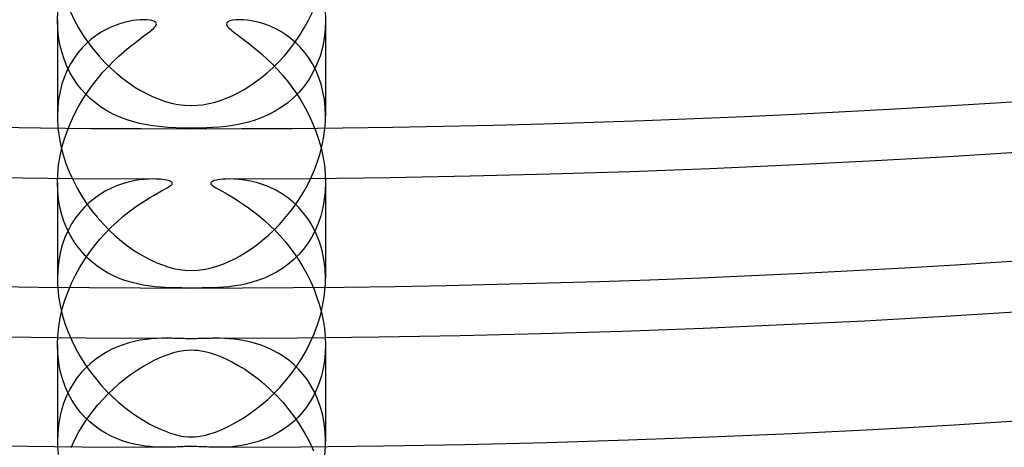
# Model space of a CAD drawing. Header units: millimetres. Extents: x -258 to 258, y -258 to 258.
# Tile 28 of 71: x -3 to 12, y -190 to -184. Entities that reach past the tile are written whole.
import ezdxf

# ---------------------------------------------------------------- set-up
doc = ezdxf.new("R2010")
doc.units = ezdxf.units.MM
doc.layers.add('HIDDEN', color=7, linetype='Continuous')
doc.layers.add('THICK', color=7, linetype='Continuous')

msp = doc.modelspace()

# ---------------------------------------------------------------- linework, layer by layer
at = {"layer": 'HIDDEN'}
for p, q in [((-2, -183.879), (-1.996, -183.755)), ((1.995, -183.738), (2, -183.876)), ((-2, -183.877), (-2, -185.312)), ((-1.996, -184.004), (-2, -183.879)), ((-1.003, -183.914), (-1.071, -183.933)), ((-0.938, -183.898), (-1.003, -183.914)), ((-0.876, -183.887), (-0.938, -183.898)), ((-0.818, -183.879), (-0.876, -183.887)), ((-0.763, -183.875), (-0.818, -183.879)), ((-0.712, -183.874), (-0.763, -183.875)), ((-0.665, -183.875), (-0.712, -183.874)), ((-0.623, -183.88), (-0.665, -183.875)), ((-0.589, -183.886), (-0.623, -183.88)), ((-0.563, -183.894), (-0.589, -183.886)), ((-0.545, -183.903), (-0.563, -183.894)), ((-0.533, -183.913), (-0.545, -183.903)), ((-0.525, -183.925), (-0.533, -183.913)), ((-0.523, -183.937), (-0.525, -183.925)), ((0.527, -183.921), (0.524, -183.942)), ((0.545, -183.904), (0.527, -183.921)), ((0.573, -183.891), (0.545, -183.904)), ((0.611, -183.882), (0.573, -183.891)), ((0.658, -183.876), (0.611, -183.882)), ((0.712, -183.874), (0.658, -183.876)), ((0.77, -183.875), (0.712, -183.874)), ((0.832, -183.881), (0.77, -183.875)), ((0.896, -183.89), (0.832, -183.881)), ((0.964, -183.904), (0.896, -183.89)), ((1.035, -183.922), (0.964, -183.904)), ((1.108, -183.946), (1.035, -183.922)), ((2, -183.876), (1.995, -184.016)), ((2, -183.877), (2, -185.312)), ((-1.983, -184.125), (-1.996, -184.004)), ((-1.355, -184.065), (-1.427, -184.112)), ((-1.283, -184.023), (-1.355, -184.065)), ((-1.211, -183.988), (-1.283, -184.023)), ((-1.14, -183.958), (-1.211, -183.988)), ((-1.071, -183.933), (-1.14, -183.958)), ((-0.674, -184.09), (-0.628, -184.055)), ((-0.628, -184.055), (-0.591, -184.025)), ((-0.591, -184.025), (-0.564, -184.001)), ((-0.564, -184.001), (-0.546, -183.982)), ((-0.546, -183.982), (-0.534, -183.966)), ((-0.534, -183.966), (-0.526, -183.951)), ((-0.526, -183.951), (-0.523, -183.937)), ((0.524, -183.942), (0.535, -183.968)), ((0.535, -183.968), (0.559, -183.997)), ((0.559, -183.997), (0.595, -184.028)), ((0.595, -184.028), (0.638, -184.063)), ((0.638, -184.063), (0.687, -184.1)), ((1.183, -183.975), (1.108, -183.946)), ((1.258, -184.011), (1.183, -183.975)), ((1.335, -184.052), (1.258, -184.011)), ((1.41, -184.1), (1.335, -184.052)), ((1.995, -184.016), (1.979, -184.154)), ((-1.963, -184.243), (-1.983, -184.125)), ((-1.498, -184.166), (-1.566, -184.227)), ((-1.427, -184.112), (-1.498, -184.166)), ((-0.857, -184.228), (-0.79, -184.177)), ((-0.79, -184.177), (-0.729, -184.131)), ((-0.729, -184.131), (-0.674, -184.09)), ((0.687, -184.1), (0.738, -184.138)), ((0.738, -184.138), (0.793, -184.179)), ((0.793, -184.179), (0.853, -184.225)), ((0.853, -184.225), (0.918, -184.276)), ((1.485, -184.156), (1.41, -184.1)), ((1.556, -184.218), (1.485, -184.156)), ((1.625, -184.286), (1.556, -184.218)), ((1.979, -184.154), (1.953, -184.288)), ((-1.936, -184.355), (-1.963, -184.243)), ((-1.901, -184.463), (-1.936, -184.355)), ((-1.694, -184.367), (-1.752, -184.447)), ((-1.632, -184.294), (-1.694, -184.367)), ((-1.566, -184.227), (-1.632, -184.294)), ((-1.083, -184.418), (-1.004, -184.348)), ((-1.004, -184.348), (-0.929, -184.285)), ((-0.929, -184.285), (-0.857, -184.228)), ((0.918, -184.276), (0.986, -184.333)), ((0.986, -184.333), (1.057, -184.395)), ((1.689, -184.361), (1.625, -184.286)), ((1.749, -184.443), (1.689, -184.361)), ((1.953, -184.288), (1.918, -184.416)), ((-1.861, -184.565), (-1.901, -184.463)), ((-1.752, -184.447), (-1.805, -184.533)), ((-1.245, -184.576), (-1.163, -184.494)), ((-1.163, -184.494), (-1.083, -184.418)), ((1.057, -184.395), (1.131, -184.463)), ((1.131, -184.463), (1.207, -184.537)), ((1.804, -184.532), (1.749, -184.443)), ((1.918, -184.416), (1.872, -184.538)), ((-1.854, -184.626), (-1.896, -184.726)), ((-1.814, -184.661), (-1.861, -184.565)), ((-1.805, -184.533), (-1.854, -184.626)), ((-1.762, -184.751), (-1.814, -184.661)), ((-1.403, -184.755), (-1.325, -184.663)), ((-1.325, -184.663), (-1.245, -184.576)), ((1.207, -184.537), (1.283, -184.617)), ((1.283, -184.617), (1.358, -184.701)), ((1.818, -184.653), (1.755, -184.76)), ((1.854, -184.626), (1.804, -184.532)), ((1.872, -184.538), (1.818, -184.653)), ((1.897, -184.727), (1.854, -184.626)), ((-1.896, -184.726), (-1.932, -184.832)), ((-1.704, -184.835), (-1.762, -184.751)), ((-1.478, -184.852), (-1.403, -184.755)), ((1.358, -184.701), (1.431, -184.79)), ((1.431, -184.79), (1.502, -184.883)), ((1.755, -184.76), (1.686, -184.86)), ((1.933, -184.834), (1.897, -184.727)), ((-1.961, -184.944), (-1.982, -185.062)), ((-1.932, -184.832), (-1.961, -184.944)), ((-1.643, -184.913), (-1.704, -184.835)), ((-1.577, -184.986), (-1.643, -184.913)), ((-1.62, -185.059), (-1.551, -184.953)), ((-1.551, -184.953), (-1.478, -184.852)), ((1.502, -184.883), (1.57, -184.981)), ((1.609, -184.952), (1.526, -185.035)), ((1.686, -184.86), (1.609, -184.952)), ((1.962, -184.947), (1.933, -184.834)), ((1.983, -185.065), (1.962, -184.947)), ((-1.982, -185.062), (-1.996, -185.185)), ((-1.685, -185.17), (-1.62, -185.059)), ((-1.507, -185.053), (-1.577, -184.986)), ((-1.434, -185.115), (-1.507, -185.053)), ((1.526, -185.035), (1.438, -185.111)), ((1.57, -184.981), (1.635, -185.084)), ((1.635, -185.084), (1.697, -185.19)), ((1.996, -185.187), (1.983, -185.065)), ((-1.996, -185.185), (-2, -185.312)), ((-1.746, -185.284), (-1.685, -185.17)), ((-1.358, -185.171), (-1.434, -185.115)), ((-1.279, -185.221), (-1.358, -185.171)), ((-1.197, -185.267), (-1.279, -185.221)), ((1.247, -185.24), (1.144, -185.293)), ((1.345, -185.18), (1.247, -185.24)), ((1.438, -185.111), (1.345, -185.18)), ((1.697, -185.19), (1.754, -185.301)), ((2, -185.312), (1.996, -185.187)), ((-2, -185.312), (-2, -185.341)), ((-2, -185.341), (-1.999, -185.37)), ((-1.999, -185.37), (-1.998, -185.4)), ((-1.998, -185.4), (-1.996, -185.43)), ((-1.801, -185.403), (-1.746, -185.284)), ((-1.114, -185.308), (-1.197, -185.267)), ((-1.029, -185.343), (-1.114, -185.308)), ((-0.943, -185.374), (-1.029, -185.343)), ((-0.859, -185.399), (-0.943, -185.374)), ((-0.774, -185.421), (-0.859, -185.399)), ((0.935, -185.376), (0.829, -185.407)), ((1.04, -185.339), (0.935, -185.376)), ((1.144, -185.293), (1.04, -185.339)), ((1.754, -185.301), (1.807, -185.416)), ((1.996, -185.43), (1.998, -185.4)), ((1.998, -185.4), (1.999, -185.371)), ((1.999, -185.371), (2, -185.341)), ((2, -185.341), (2, -185.312)), ((-1.996, -185.43), (-1.994, -185.459)), ((-1.994, -185.459), (-1.992, -185.489)), ((-1.895, -185.65), (-1.851, -185.525)), ((-1.851, -185.525), (-1.801, -185.403)), ((-0.691, -185.438), (-0.774, -185.421)), ((-0.609, -185.452), (-0.691, -185.438)), ((-0.529, -185.463), (-0.609, -185.452)), ((-0.443, -185.473), (-0.529, -185.463)), ((-0.344, -185.48), (-0.443, -185.473)), ((-0.234, -185.486), (-0.344, -185.48)), ((-0.117, -185.489), (-0.234, -185.486)), ((0, -185.49), (-0.117, -185.489)), ((0.072, -185.49), (0, -185.49)), ((0.147, -185.489), (0.072, -185.49)), ((0.229, -185.486), (0.147, -185.489)), ((0.318, -185.482), (0.229, -185.486)), ((0.415, -185.475), (0.318, -185.482)), ((0.516, -185.465), (0.415, -185.475)), ((0.619, -185.451), (0.516, -185.465)), ((0.723, -185.432), (0.619, -185.451)), ((0.829, -185.407), (0.723, -185.432)), ((1.807, -185.416), (1.855, -185.535)), ((1.855, -185.535), (1.897, -185.657)), ((1.992, -185.489), (1.994, -185.46)), ((1.994, -185.46), (1.996, -185.43)), ((-1.932, -185.779), (-1.895, -185.65)), ((1.897, -185.657), (1.933, -185.782)), ((-1.961, -185.909), (-1.932, -185.779)), ((1.933, -185.782), (1.961, -185.91)), ((-1.983, -186.04), (-1.961, -185.909)), ((1.961, -185.91), (1.983, -186.039)), ((-1.996, -186.171), (-1.983, -186.04)), ((1.983, -186.039), (1.996, -186.17)), ((-2, -186.301), (-1.996, -186.171)), ((-0.861, -186.278), (-0.945, -186.297)), ((-0.781, -186.264), (-0.861, -186.278)), ((-0.704, -186.255), (-0.781, -186.264)), ((-0.633, -186.25), (-0.704, -186.255)), ((-0.567, -186.249), (-0.633, -186.25)), ((-0.528, -186.25), (-0.567, -186.249)), ((-0.492, -186.252), (-0.528, -186.25)), ((-0.458, -186.254), (-0.492, -186.252)), ((-0.427, -186.258), (-0.458, -186.254)), ((-0.397, -186.262), (-0.427, -186.258)), ((-0.371, -186.267), (-0.397, -186.262)), ((-0.347, -186.272), (-0.371, -186.267)), ((-0.327, -186.279), (-0.347, -186.272)), ((-0.31, -186.286), (-0.327, -186.279)), ((0.34, -186.274), (0.313, -186.284)), ((0.375, -186.266), (0.34, -186.274)), ((0.417, -186.259), (0.375, -186.266)), ((0.463, -186.254), (0.417, -186.259)), ((0.513, -186.25), (0.463, -186.254)), ((0.567, -186.249), (0.513, -186.25)), ((0.637, -186.251), (0.567, -186.249)), ((0.713, -186.256), (0.637, -186.251)), ((0.794, -186.266), (0.713, -186.256)), ((0.88, -186.282), (0.794, -186.266)), ((0.969, -186.303), (0.88, -186.282)), ((1.996, -186.17), (2, -186.3)), ((-1.996, -186.428), (-2, -186.301)), ((-2, -186.301), (-2, -187.734)), ((-1.983, -186.552), (-1.996, -186.428)), ((-1.204, -186.39), (-1.288, -186.433)), ((-1.118, -186.353), (-1.204, -186.39)), ((-1.031, -186.322), (-1.118, -186.353)), ((-0.945, -186.297), (-1.031, -186.322)), ((-0.499, -186.455), (-0.445, -186.426)), ((-0.445, -186.426), (-0.399, -186.401)), ((-0.399, -186.401), (-0.362, -186.379)), ((-0.362, -186.379), (-0.334, -186.362)), ((-0.334, -186.362), (-0.313, -186.347)), ((-0.313, -186.347), (-0.299, -186.335)), ((-0.297, -186.294), (-0.31, -186.286)), ((-0.299, -186.335), (-0.29, -186.324)), ((-0.289, -186.303), (-0.297, -186.294)), ((-0.29, -186.324), (-0.286, -186.313)), ((-0.286, -186.313), (-0.289, -186.303)), ((0.294, -186.296), (0.287, -186.31)), ((0.287, -186.31), (0.291, -186.326)), ((0.291, -186.326), (0.307, -186.343)), ((0.313, -186.284), (0.294, -186.296)), ((0.307, -186.343), (0.332, -186.361)), ((0.332, -186.361), (0.364, -186.381)), ((0.364, -186.381), (0.404, -186.403)), ((0.404, -186.403), (0.45, -186.428)), ((0.45, -186.428), (0.502, -186.457)), ((1.061, -186.332), (0.969, -186.303)), ((1.155, -186.368), (1.061, -186.332)), ((1.249, -186.412), (1.155, -186.368)), ((1.341, -186.465), (1.249, -186.412)), ((2, -186.3), (1.996, -186.43)), ((2, -186.301), (2, -187.734)), ((-1.962, -186.671), (-1.983, -186.552)), ((-1.449, -186.539), (-1.525, -186.601)), ((-1.37, -186.483), (-1.449, -186.539)), ((-1.288, -186.433), (-1.37, -186.483)), ((-0.774, -186.623), (-0.697, -186.573)), ((-0.697, -186.573), (-0.626, -186.529)), ((-0.626, -186.529), (-0.559, -186.49)), ((-0.559, -186.49), (-0.499, -186.455)), ((0.502, -186.457), (0.562, -186.491)), ((0.562, -186.491), (0.627, -186.529)), ((0.627, -186.529), (0.698, -186.573)), ((0.698, -186.573), (0.773, -186.622)), ((1.431, -186.525), (1.341, -186.465)), ((1.516, -186.594), (1.431, -186.525)), ((1.982, -186.557), (1.96, -186.68)), ((1.996, -186.43), (1.982, -186.557)), ((-1.933, -186.786), (-1.962, -186.671)), ((-1.597, -186.671), (-1.666, -186.747)), ((-1.525, -186.601), (-1.597, -186.671)), ((-0.937, -186.741), (-0.854, -186.679)), ((-0.854, -186.679), (-0.774, -186.623)), ((0.773, -186.622), (0.852, -186.677)), ((0.852, -186.677), (0.933, -186.737)), ((1.598, -186.671), (1.516, -186.594)), ((1.674, -186.757), (1.598, -186.671)), ((1.96, -186.68), (1.929, -186.799)), ((-1.897, -186.894), (-1.933, -186.786)), ((-1.729, -186.83), (-1.788, -186.92)), ((-1.666, -186.747), (-1.729, -186.83)), ((-1.11, -186.886), (-1.023, -186.81)), ((-1.023, -186.81), (-0.937, -186.741)), ((0.933, -186.737), (1.013, -186.802)), ((1.013, -186.802), (1.092, -186.87)), ((1.744, -186.851), (1.674, -186.757)), ((1.807, -186.954), (1.744, -186.851)), ((1.929, -186.799), (1.89, -186.912)), ((-1.854, -186.997), (-1.897, -186.894)), ((-1.806, -187.094), (-1.854, -186.997)), ((-1.788, -186.92), (-1.841, -187.018)), ((-1.282, -187.055), (-1.197, -186.968)), ((-1.197, -186.968), (-1.11, -186.886)), ((1.092, -186.87), (1.171, -186.942)), ((1.171, -186.942), (1.248, -187.019)), ((1.863, -187.065), (1.807, -186.954)), ((1.89, -186.912), (1.844, -187.019)), ((-1.887, -187.122), (-1.927, -187.234)), ((-1.841, -187.018), (-1.887, -187.122)), ((-1.751, -187.184), (-1.806, -187.094)), ((-1.445, -187.244), (-1.365, -187.147)), ((-1.365, -187.147), (-1.282, -187.055)), ((1.248, -187.019), (1.323, -187.099)), ((1.323, -187.099), (1.396, -187.183)), ((1.791, -187.12), (1.731, -187.214)), ((1.844, -187.019), (1.791, -187.12)), ((1.911, -187.185), (1.863, -187.065)), ((-1.927, -187.234), (-1.958, -187.351)), ((-1.691, -187.268), (-1.751, -187.184)), ((-1.627, -187.346), (-1.691, -187.268)), ((-1.522, -187.346), (-1.445, -187.244)), ((1.396, -187.183), (1.467, -187.272)), ((1.467, -187.272), (1.535, -187.364)), ((1.666, -187.301), (1.595, -187.382)), ((1.731, -187.214), (1.666, -187.301)), ((1.949, -187.313), (1.911, -187.185)), ((-1.958, -187.351), (-1.981, -187.474)), ((-1.665, -187.565), (-1.595, -187.453)), ((-1.559, -187.418), (-1.627, -187.346)), ((-1.595, -187.453), (-1.522, -187.346)), ((-1.487, -187.484), (-1.559, -187.418)), ((1.52, -187.455), (1.44, -187.523)), ((1.595, -187.382), (1.52, -187.455)), ((1.535, -187.364), (1.6, -187.46)), ((1.977, -187.448), (1.949, -187.313)), ((1.994, -187.589), (1.977, -187.448)), ((-1.995, -187.603), (-2, -187.734)), ((-1.981, -187.474), (-1.995, -187.603)), ((-1.729, -187.681), (-1.665, -187.565)), ((-1.412, -187.544), (-1.487, -187.484)), ((-1.333, -187.598), (-1.412, -187.544)), ((-1.253, -187.647), (-1.333, -187.598)), ((1.356, -187.583), (1.269, -187.637)), ((1.44, -187.523), (1.356, -187.583)), ((1.6, -187.46), (1.662, -187.561)), ((1.662, -187.561), (1.72, -187.665)), ((2, -187.734), (1.994, -187.589)), ((-2, -187.734), (-2, -187.756)), ((-1.788, -187.802), (-1.729, -187.681)), ((-1.171, -187.689), (-1.253, -187.647)), ((-1.089, -187.726), (-1.171, -187.689)), ((-1.007, -187.757), (-1.089, -187.726)), ((1.089, -187.726), (0.998, -187.76)), ((1.179, -187.685), (1.089, -187.726)), ((1.269, -187.637), (1.179, -187.685)), ((1.72, -187.665), (1.774, -187.773)), ((2, -187.756), (2, -187.734)), ((-2, -187.756), (-2, -187.778)), ((-2, -187.778), (-1.999, -187.799)), ((-1.999, -187.799), (-1.998, -187.821)), ((-1.998, -187.821), (-1.997, -187.843)), ((-1.997, -187.843), (-1.996, -187.864)), ((-1.841, -187.926), (-1.788, -187.802)), ((-0.926, -187.783), (-1.007, -187.757)), ((-0.845, -187.805), (-0.926, -187.783)), ((-0.766, -187.823), (-0.845, -187.805)), ((-0.689, -187.837), (-0.766, -187.823)), ((-0.614, -187.848), (-0.689, -187.837)), ((-0.54, -187.857), (-0.614, -187.848)), ((-0.464, -187.863), (-0.54, -187.857)), ((-0.385, -187.868), (-0.464, -187.863)), ((-0.304, -187.872), (-0.385, -187.868)), ((-0.222, -187.873), (-0.304, -187.872)), ((-0.144, -187.874), (-0.222, -187.873)), ((-0.071, -187.875), (-0.144, -187.874)), ((0, -187.875), (-0.071, -187.875)), ((0.078, -187.875), (0, -187.875)), ((0.158, -187.874), (0.078, -187.875)), ((0.24, -187.873), (0.158, -187.874)), ((0.321, -187.871), (0.24, -187.873)), ((0.402, -187.867), (0.321, -187.871)), ((0.482, -187.862), (0.402, -187.867)), ((0.562, -187.855), (0.482, -187.862)), ((0.645, -187.844), (0.562, -187.855)), ((0.731, -187.83), (0.645, -187.844)), ((0.819, -187.811), (0.731, -187.83)), ((0.908, -187.788), (0.819, -187.811)), ((0.998, -187.76), (0.908, -187.788)), ((1.774, -187.773), (1.824, -187.884)), ((1.824, -187.884), (1.868, -187.999)), ((1.996, -187.864), (1.997, -187.843)), ((1.997, -187.843), (1.998, -187.821)), ((1.998, -187.821), (1.999, -187.799)), ((1.999, -187.799), (2, -187.777)), ((2, -187.777), (2, -187.756)), ((-1.888, -188.055), (-1.841, -187.926)), ((1.868, -187.999), (1.907, -188.116)), ((-1.958, -188.32), (-1.927, -188.187)), ((-1.927, -188.187), (-1.888, -188.055)), ((1.907, -188.116), (1.94, -188.236)), ((-1.981, -188.455), (-1.958, -188.32)), ((1.94, -188.236), (1.966, -188.357)), ((-1.995, -188.591), (-1.981, -188.455)), ((1.966, -188.357), (1.985, -188.48)), ((1.985, -188.48), (1.996, -188.602)), ((-2, -188.724), (-1.995, -188.591)), ((-0.513, -188.628), (-0.594, -188.634)), ((-0.436, -188.625), (-0.513, -188.628)), ((-0.363, -188.625), (-0.436, -188.625)), ((-0.327, -188.625), (-0.363, -188.625)), ((-0.293, -188.625), (-0.327, -188.625)), ((-0.261, -188.626), (-0.293, -188.625)), ((-0.231, -188.627), (-0.261, -188.626)), ((-0.203, -188.628), (-0.231, -188.627)), ((-0.176, -188.628), (-0.203, -188.628)), ((-0.152, -188.629), (-0.176, -188.628)), ((-0.129, -188.63), (-0.152, -188.629)), ((-0.107, -188.63), (-0.129, -188.63)), ((-0.085, -188.631), (-0.107, -188.63)), ((-0.064, -188.631), (-0.085, -188.631)), ((-0.042, -188.631), (-0.064, -188.631)), ((-0.021, -188.631), (-0.042, -188.631)), ((0, -188.631), (-0.021, -188.631)), ((0.023, -188.631), (0, -188.631)), ((0.047, -188.631), (0.023, -188.631)), ((0.071, -188.631), (0.047, -188.631)), ((0.095, -188.63), (0.071, -188.631)), ((0.12, -188.63), (0.095, -188.63)), ((0.145, -188.629), (0.12, -188.63)), ((0.171, -188.629), (0.145, -188.629)), ((0.198, -188.628), (0.171, -188.629)), ((0.224, -188.627), (0.198, -188.628)), ((0.251, -188.626), (0.224, -188.627)), ((0.279, -188.626), (0.251, -188.626)), ((0.306, -188.625), (0.279, -188.626)), ((0.334, -188.625), (0.306, -188.625)), ((0.363, -188.625), (0.334, -188.625)), ((0.425, -188.625), (0.363, -188.625)), ((0.492, -188.627), (0.425, -188.625)), ((0.562, -188.631), (0.492, -188.627)), ((0.635, -188.638), (0.562, -188.631)), ((1.996, -188.602), (2, -188.724)), ((-1.995, -188.857), (-2, -188.724)), ((-2, -188.724), (-2, -190.157)), ((-1.104, -188.752), (-1.188, -188.789)), ((-1.02, -188.721), (-1.104, -188.752)), ((-0.935, -188.694), (-1.02, -188.721)), ((-0.849, -188.673), (-0.935, -188.694)), ((-0.763, -188.655), (-0.849, -188.673)), ((-0.677, -188.643), (-0.763, -188.655)), ((-0.594, -188.634), (-0.677, -188.643)), ((0.712, -188.647), (0.635, -188.638)), ((0.791, -188.661), (0.712, -188.647)), ((0.872, -188.678), (0.791, -188.661)), ((0.955, -188.7), (0.872, -188.678)), ((1.04, -188.728), (0.955, -188.7)), ((1.125, -188.761), (1.04, -188.728)), ((1.21, -188.8), (1.125, -188.761)), ((2, -188.724), (1.996, -188.844)), ((2, -188.724), (2, -190.157)), ((-1.981, -188.987), (-1.995, -188.857)), ((-1.349, -188.879), (-1.427, -188.934)), ((-1.269, -188.831), (-1.349, -188.879)), ((-1.188, -188.789), (-1.269, -188.831)), ((-0.545, -188.946), (-0.466, -188.91)), ((-0.466, -188.91), (-0.391, -188.88)), ((-0.391, -188.88), (-0.319, -188.855)), ((-0.319, -188.855), (-0.25, -188.834)), ((-0.25, -188.834), (-0.183, -188.818)), ((-0.183, -188.818), (-0.119, -188.807)), ((-0.119, -188.807), (-0.058, -188.8)), ((-0.058, -188.8), (0, -188.798)), ((0, -188.798), (0.047, -188.8)), ((0.047, -188.8), (0.094, -188.804)), ((0.094, -188.804), (0.143, -188.811)), ((0.143, -188.811), (0.199, -188.821)), ((0.199, -188.821), (0.264, -188.838)), ((0.264, -188.838), (0.341, -188.862)), ((0.341, -188.862), (0.423, -188.893)), ((0.423, -188.893), (0.511, -188.93)), ((1.293, -188.845), (1.21, -188.8)), ((1.374, -188.896), (1.293, -188.845)), ((1.452, -188.953), (1.374, -188.896)), ((1.996, -188.844), (1.985, -188.961)), ((-1.958, -189.111), (-1.981, -188.987)), ((-1.573, -189.06), (-1.641, -189.132)), ((-1.502, -188.994), (-1.573, -189.06)), ((-1.427, -188.934), (-1.502, -188.994)), ((-0.804, -189.094), (-0.715, -189.038)), ((-0.715, -189.038), (-0.628, -188.989)), ((-0.628, -188.989), (-0.545, -188.946)), ((0.511, -188.93), (0.602, -188.975)), ((0.602, -188.975), (0.697, -189.028)), ((0.697, -189.028), (0.794, -189.087)), ((1.527, -189.016), (1.452, -188.953)), ((1.599, -189.086), (1.527, -189.016)), ((1.985, -188.961), (1.966, -189.074)), ((-1.926, -189.23), (-1.958, -189.111)), ((-1.704, -189.21), (-1.762, -189.295)), ((-1.641, -189.132), (-1.704, -189.21)), ((-0.982, -189.221), (-0.894, -189.155)), ((-0.894, -189.155), (-0.804, -189.094)), ((0.794, -189.087), (0.892, -189.153)), ((0.892, -189.153), (0.989, -189.226)), ((1.666, -189.163), (1.599, -189.086)), ((1.73, -189.246), (1.666, -189.163)), ((1.939, -189.183), (1.906, -189.288)), ((1.966, -189.074), (1.939, -189.183)), ((-1.886, -189.342), (-1.926, -189.23)), ((-1.839, -189.448), (-1.886, -189.342)), ((-1.762, -189.295), (-1.815, -189.385)), ((-1.237, -189.446), (-1.154, -189.366)), ((-1.154, -189.366), (-1.069, -189.291)), ((-1.069, -189.291), (-0.982, -189.221)), ((0.989, -189.226), (1.086, -189.305)), ((1.086, -189.305), (1.181, -189.391)), ((1.788, -189.337), (1.73, -189.246)), ((1.841, -189.435), (1.788, -189.337)), ((1.906, -189.288), (1.867, -189.387)), ((-1.863, -189.482), (-1.904, -189.584)), ((-1.815, -189.385), (-1.863, -189.482)), ((-1.785, -189.547), (-1.839, -189.448)), ((-1.318, -189.531), (-1.237, -189.446)), ((1.181, -189.391), (1.275, -189.484)), ((1.275, -189.484), (1.366, -189.584)), ((1.822, -189.481), (1.771, -189.569)), ((1.867, -189.387), (1.822, -189.481)), ((1.887, -189.54), (1.841, -189.435)), ((-1.904, -189.584), (-1.938, -189.691)), ((-1.725, -189.639), (-1.785, -189.547)), ((-1.66, -189.724), (-1.725, -189.639)), ((-1.472, -189.713), (-1.397, -189.619)), ((-1.397, -189.619), (-1.318, -189.531)), ((1.366, -189.584), (1.454, -189.69)), ((1.716, -189.651), (1.656, -189.728)), ((1.771, -189.569), (1.716, -189.651)), ((1.926, -189.652), (1.887, -189.54)), ((1.958, -189.77), (1.926, -189.652)), ((-1.965, -189.803), (-1.984, -189.919)), ((-1.938, -189.691), (-1.965, -189.803)), ((-1.589, -189.802), (-1.66, -189.724)), ((-1.515, -189.872), (-1.589, -189.802)), ((-1.545, -189.811), (-1.472, -189.713)), ((1.454, -189.69), (1.539, -189.802)), ((1.592, -189.799), (1.525, -189.864)), ((1.539, -189.802), (1.618, -189.92)), ((1.656, -189.728), (1.592, -189.799)), ((1.981, -189.894), (1.958, -189.77)), ((-1.984, -189.919), (-1.996, -190.037)), ((-1.68, -190.022), (-1.614, -189.914)), ((-1.614, -189.914), (-1.545, -189.811)), ((-1.437, -189.937), (-1.515, -189.872)), ((-1.355, -189.994), (-1.437, -189.937)), ((1.454, -189.923), (1.381, -189.977)), ((1.525, -189.864), (1.454, -189.923)), ((1.618, -189.92), (1.692, -190.043)), ((1.995, -190.024), (1.981, -189.894)), ((-1.996, -190.037), (-2, -190.159)), ((-1.741, -190.134), (-1.68, -190.022)), ((-1.272, -190.045), (-1.355, -189.994)), ((-1.188, -190.088), (-1.272, -190.045)), ((-1.103, -190.125), (-1.188, -190.088)), ((1.226, -190.069), (1.145, -190.108)), ((1.304, -190.026), (1.226, -190.069)), ((1.381, -189.977), (1.304, -190.026)), ((1.692, -190.043), (1.76, -190.171)), ((2, -190.158), (1.995, -190.024)), ((-2, -190.159), (-2, -190.172)), ((-2, -190.172), (-2, -190.186)), ((-2, -190.186), (-2, -190.199)), ((-2, -190.199), (-1.999, -190.213)), ((-1.999, -190.213), (-1.999, -190.226)), ((-1.999, -190.226), (-1.998, -190.24)), ((-1.797, -190.251), (-1.741, -190.134)), ((-1.019, -190.157), (-1.103, -190.125)), ((-0.935, -190.182), (-1.019, -190.157)), ((-0.852, -190.203), (-0.935, -190.182)), ((-0.771, -190.219), (-0.852, -190.203)), ((-0.693, -190.231), (-0.771, -190.219)), ((-0.617, -190.24), (-0.693, -190.231)), ((-0.544, -190.246), (-0.617, -190.24)), ((-0.474, -190.249), (-0.544, -190.246)), ((-0.407, -190.25), (-0.474, -190.249)), ((0.467, -190.249), (0.407, -190.25)), ((0.532, -190.246), (0.467, -190.249)), ((0.6, -190.242), (0.532, -190.246)), ((0.672, -190.234), (0.6, -190.242)), ((0.746, -190.224), (0.672, -190.234)), ((0.823, -190.21), (0.746, -190.224)), ((0.902, -190.191), (0.823, -190.21)), ((0.982, -190.169), (0.902, -190.191)), ((1.063, -190.141), (0.982, -190.169)), ((1.145, -190.108), (1.063, -190.141)), ((1.76, -190.171), (1.821, -190.304)), ((1.998, -190.24), (1.999, -190.226)), ((1.999, -190.212), (2, -190.198)), ((1.999, -190.226), (1.999, -190.212)), ((2, -190.171), (2, -190.158)), ((2, -190.185), (2, -190.171)), ((2, -190.198), (2, -190.185))]:
    msp.add_line(p, q, dxfattribs=at)
for radius, start, end in [(207.625, 179.99998, 0), (205.25, 179.99998, 0), (202.875, 179.99998, 0), (200.5, 179.99998, 0), (198.125, 179.99998, 0), (195.75, 179.99998, 0), (193.375, 179.99998, 0), (191, 179.99998, 0), (188.625, 180.11022, 269.88978), (188.625, 270.11026, 359.88976), (186.25, 180.17456, 269.82544), (186.25, 270.17454, 359.82542), (211, 180.37481, 269.62519), (211, 270.37485, 359.62517)]:
    msp.add_arc((0, 0), radius, start, end, dxfattribs=at)
at = {"layer": 'THICK'}
for p, q in [((-1.807, -183.755), (-1.749, -183.876)), ((1.747, -183.88), (1.805, -183.76)), ((-1.749, -183.876), (-1.685, -183.994)), ((1.684, -183.995), (1.747, -183.88)), ((-1.685, -183.994), (-1.616, -184.107)), ((1.616, -184.106), (1.684, -183.995)), ((-1.616, -184.107), (-1.541, -184.216)), ((-1.541, -184.216), (-1.461, -184.32)), ((1.467, -184.314), (1.543, -184.213)), ((1.543, -184.213), (1.616, -184.106)), ((-1.461, -184.32), (-1.378, -184.419)), ((1.386, -184.41), (1.467, -184.314)), ((-1.378, -184.419), (-1.293, -184.512)), ((-1.293, -184.512), (-1.205, -184.598)), ((1.217, -184.586), (1.303, -184.501)), ((1.303, -184.501), (1.386, -184.41)), ((-1.205, -184.598), (-1.116, -184.677)), ((1.043, -184.737), (1.131, -184.665)), ((1.131, -184.665), (1.217, -184.586)), ((-1.116, -184.677), (-1.025, -184.751)), ((-1.025, -184.751), (-0.935, -184.817)), ((0.87, -184.862), (0.956, -184.802)), ((0.956, -184.802), (1.043, -184.737)), ((-0.935, -184.817), (-0.844, -184.878)), ((-0.844, -184.878), (-0.753, -184.933)), ((-0.753, -184.933), (-0.662, -184.981)), ((0.699, -184.962), (0.784, -184.915)), ((0.784, -184.915), (0.87, -184.862)), ((-0.662, -184.981), (-0.572, -185.024)), ((-0.572, -185.024), (-0.483, -185.06)), ((-0.483, -185.06), (-0.393, -185.091)), ((-0.393, -185.091), (-0.3, -185.117)), ((0.261, -185.125), (0.353, -185.103)), ((0.353, -185.103), (0.444, -185.074)), ((0.444, -185.074), (0.532, -185.041)), ((0.532, -185.041), (0.616, -185.004)), ((0.616, -185.004), (0.699, -184.962)), ((-0.3, -185.117), (-0.202, -185.136)), ((-0.202, -185.136), (-0.102, -185.149)), ((-0.102, -185.149), (0, -185.153)), ((0, -185.153), (0.083, -185.15)), ((0.083, -185.15), (0.17, -185.141)), ((0.17, -185.141), (0.261, -185.125)), ((-1.992, -185.489), (-1.975, -185.622)), ((1.976, -185.617), (1.992, -185.489)), ((-1.975, -185.622), (-1.949, -185.755)), ((1.952, -185.743), (1.976, -185.617)), ((-1.949, -185.755), (-1.915, -185.887)), ((1.921, -185.868), (1.952, -185.743)), ((-1.915, -185.887), (-1.873, -186.017)), ((1.882, -185.99), (1.921, -185.868)), ((-1.873, -186.017), (-1.824, -186.144)), ((1.787, -186.226), (1.838, -186.11)), ((1.838, -186.11), (1.882, -185.99)), ((-1.824, -186.144), (-1.767, -186.268)), ((-1.767, -186.268), (-1.705, -186.388)), ((1.732, -186.339), (1.787, -186.226)), ((-1.705, -186.388), (-1.637, -186.504)), ((1.671, -186.448), (1.732, -186.339)), ((-1.637, -186.504), (-1.564, -186.615)), ((1.538, -186.653), (1.606, -186.552)), ((1.606, -186.552), (1.671, -186.448)), ((-1.564, -186.615), (-1.486, -186.722)), ((-1.486, -186.722), (-1.404, -186.823)), ((1.465, -186.749), (1.538, -186.653)), ((-1.404, -186.823), (-1.318, -186.92)), ((1.311, -186.928), (1.39, -186.84)), ((1.39, -186.84), (1.465, -186.749)), ((-1.318, -186.92), (-1.229, -187.011)), ((-1.229, -187.011), (-1.138, -187.096)), ((1.147, -187.088), (1.23, -187.01)), ((1.23, -187.01), (1.311, -186.928)), ((-1.138, -187.096), (-1.045, -187.175)), ((0.976, -187.229), (1.061, -187.162)), ((1.061, -187.162), (1.147, -187.088)), ((-1.045, -187.175), (-0.954, -187.245)), ((-0.954, -187.245), (-0.863, -187.309)), ((-0.863, -187.309), (-0.773, -187.366)), ((0.808, -187.345), (0.891, -187.29)), ((0.891, -187.29), (0.976, -187.229)), ((-0.773, -187.366), (-0.686, -187.416)), ((-0.686, -187.416), (-0.601, -187.46)), ((0.567, -187.476), (0.645, -187.438)), ((0.645, -187.438), (0.725, -187.394)), ((0.725, -187.394), (0.808, -187.345)), ((-0.601, -187.46), (-0.517, -187.498)), ((-0.517, -187.498), (-0.434, -187.531)), ((-0.434, -187.531), (-0.351, -187.559)), ((-0.351, -187.559), (-0.269, -187.582)), ((-0.269, -187.582), (-0.182, -187.599)), ((-0.182, -187.599), (-0.092, -187.611)), ((0.102, -187.61), (0.209, -187.594)), ((0.209, -187.594), (0.315, -187.57)), ((0.315, -187.57), (0.411, -187.54)), ((0.411, -187.54), (0.492, -187.509)), ((0.492, -187.509), (0.567, -187.476)), ((-0.092, -187.611), (0, -187.615)), ((0, -187.615), (0.102, -187.61)), ((-1.996, -187.864), (-1.982, -188)), ((1.981, -188.006), (1.996, -187.864)), ((-1.982, -188), (-1.959, -188.136)), ((1.956, -188.147), (1.981, -188.006)), ((-1.959, -188.136), (-1.927, -188.271)), ((1.923, -188.286), (1.956, -188.147)), ((-1.927, -188.271), (-1.887, -188.403)), ((1.88, -188.423), (1.923, -188.286)), ((-1.887, -188.403), (-1.84, -188.533)), ((1.83, -188.556), (1.88, -188.423)), ((-1.84, -188.533), (-1.786, -188.659)), ((1.773, -188.685), (1.83, -188.556)), ((-1.786, -188.659), (-1.725, -188.781)), ((1.71, -188.81), (1.773, -188.685)), ((-1.725, -188.781), (-1.659, -188.898)), ((-1.659, -188.898), (-1.589, -189.011)), ((1.64, -188.93), (1.71, -188.81)), ((-1.589, -189.011), (-1.513, -189.119)), ((1.487, -189.154), (1.566, -189.044)), ((1.566, -189.044), (1.64, -188.93)), ((-1.513, -189.119), (-1.434, -189.221)), ((1.404, -189.258), (1.487, -189.154)), ((-1.434, -189.221), (-1.352, -189.319)), ((-1.352, -189.319), (-1.266, -189.412)), ((1.229, -189.449), (1.318, -189.356)), ((1.318, -189.356), (1.404, -189.258)), ((-1.266, -189.412), (-1.177, -189.499)), ((-1.177, -189.499), (-1.086, -189.582)), ((1.139, -189.535), (1.229, -189.449)), ((-1.086, -189.582), (-0.993, -189.659)), ((-0.993, -189.659), (-0.897, -189.731)), ((0.96, -189.684), (1.049, -189.613)), ((1.049, -189.613), (1.139, -189.535)), ((-0.897, -189.731), (-0.802, -189.796)), ((-0.802, -189.796), (-0.711, -189.853)), ((0.703, -189.857), (0.787, -189.806)), ((0.787, -189.806), (0.872, -189.748)), ((0.872, -189.748), (0.96, -189.684)), ((-0.711, -189.853), (-0.623, -189.903)), ((-0.623, -189.903), (-0.54, -189.945)), ((-0.54, -189.945), (-0.462, -189.981)), ((0.476, -189.975), (0.548, -189.942)), ((0.548, -189.942), (0.624, -189.902)), ((0.624, -189.902), (0.703, -189.857)), ((-0.462, -189.981), (-0.388, -190.012)), ((-0.388, -190.012), (-0.315, -190.038)), ((-0.315, -190.038), (-0.244, -190.06)), ((-0.244, -190.06), (-0.175, -190.077)), ((-0.175, -190.077), (-0.112, -190.088)), ((-0.112, -190.088), (-0.055, -190.094)), ((-0.055, -190.094), (0, -190.096)), ((0, -190.096), (0.049, -190.095)), ((0.049, -190.095), (0.099, -190.09)), ((0.099, -190.09), (0.154, -190.081)), ((0.154, -190.081), (0.213, -190.068)), ((0.213, -190.068), (0.276, -190.051)), ((0.276, -190.051), (0.342, -190.029)), ((0.342, -190.029), (0.408, -190.004)), ((0.408, -190.004), (0.476, -189.975)), ((-1.998, -190.24), (-1.99, -190.358)), ((-0.302, -190.248), (-0.336, -190.249)), ((-0.269, -190.247), (-0.302, -190.248)), ((-0.237, -190.246), (-0.269, -190.247)), ((-0.206, -190.245), (-0.237, -190.246)), ((-0.176, -190.243), (-0.206, -190.245)), ((-0.148, -190.242), (-0.176, -190.243)), ((-0.122, -190.241), (-0.148, -190.242)), ((-0.097, -190.24), (-0.122, -190.241)), ((-0.073, -190.24), (-0.097, -190.24)), ((-0.048, -190.239), (-0.073, -190.24)), ((-0.024, -190.239), (-0.048, -190.239)), ((0, -190.239), (-0.024, -190.239)), ((0.026, -190.239), (0, -190.239)), ((0.053, -190.239), (0.026, -190.239)), ((0.08, -190.24), (0.053, -190.239)), ((0.108, -190.241), (0.08, -190.24)), ((0.137, -190.242), (0.108, -190.241)), ((0.167, -190.243), (0.137, -190.242)), ((0.198, -190.244), (0.167, -190.243)), ((0.229, -190.245), (0.198, -190.244)), ((0.261, -190.247), (0.229, -190.245)), ((0.291, -190.248), (0.261, -190.247)), ((0.321, -190.248), (0.291, -190.248)), ((0.351, -190.249), (0.321, -190.248)), ((1.988, -190.374), (1.998, -190.24)), ((-0.371, -190.249), (-0.407, -190.25)), ((-0.336, -190.249), (-0.371, -190.249)), ((0.379, -190.249), (0.351, -190.249)), ((0.407, -190.25), (0.379, -190.249))]:
    msp.add_line(p, q, dxfattribs=at)
for radius, start, end in [(187.875, 179.99998, 0), (185.5, 179.99998, 0), (190.25, 180.12248, 269.87752), (190.25, 270.12246, 359.87756), (192.625, 180.17811, 269.82189), (192.625, 270.17809, 359.82187), (197.375, 180.24796, 269.75204), (195, 180.21725, 269.78275), (195, 270.21723, 359.78273), (197.375, 270.24799, 359.75202), (199.75, 180.27328, 269.72672), (199.75, 270.27326, 359.7267), (204.5, 180.31304, 269.68695), (202.125, 180.29465, 269.70535), (202.125, 270.29469, 359.70533), (204.5, 270.31308, 359.68694), (211.625, 180.35527, 269.64473), (209.25, 180.34301, 269.65699), (206.875, 180.32903, 269.67097), (206.875, 270.32901, 359.67095), (209.25, 270.34299, 359.65703), (211.625, 270.35525, 359.64471), (215, 180.53226, 269.46774), (215, 270.53224, 359.46778)]:
    msp.add_arc((0, 0), radius, start, end, dxfattribs=at)

doc.saveas('drawing.dxf')
